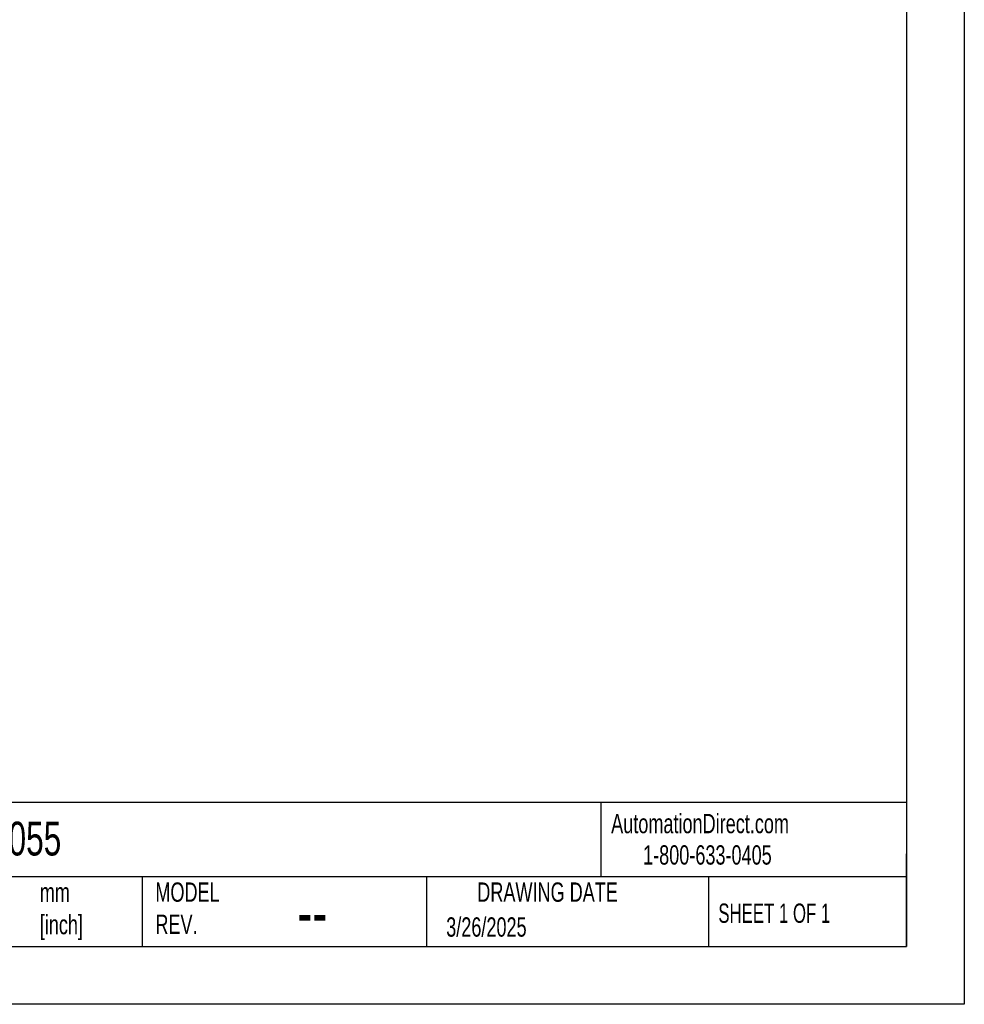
# Model space of a CAD drawing. Header units: millimetres. Extents: x 0 to 2794, y 0 to 2159.
# Tile 42 of 66: x 1759 to 2794, y 0 to 1080. Entities that reach past the tile are written whole.
import ezdxf

# ---------------------------------------------------------------- set-up
doc = ezdxf.new("R2010")
doc.units = ezdxf.units.MM
doc.header["$LTSCALE"] = 10
doc.layers.add('TEXT', color=140, linetype='Continuous', lineweight=25)
doc.styles.add('SLDTEXTSTYLE0', font='TXT', dxfattribs={"width": 0.7})
doc.styles.add('SLDTEXTSTYLE1', font='TXT', dxfattribs={"width": 0.65})

msp = doc.modelspace()

# ---------------------------------------------------------------- linework, layer by layer
at = {"color": 7, "linetype": 'Continuous'}
for p, q in [((2794.02, 2159.03), (2794.02, 0.03)), ((2794.02, 0.03), (0.02, 0.03))]:
    msp.add_line(p, q, dxfattribs=at)
at = {"layer": 'TEXT'}
for p, q in [((2730.5, 2095.5), (2730.5, 63.5)), ((2730.5, 221.26), (63.5, 221.26)), ((2395.75, 221.26), (2395.75, 139.7)), ((2730.5, 63.5), (2730.5, 165.1)), ((2730.5, 139.7), (63.5, 139.7)), ((1893.01, 139.7), (1893.01, 63.5)), ((2204.66, 139.7), (2204.66, 63.5)), ((2513.49, 139.7), (2513.49, 63.5)), ((63.5, 63.5), (2730.5, 63.5))]:
    msp.add_line(p, q, dxfattribs=at)

# ---------------------------------------------------------------- texts
at = {"color": 179, "linetype": 'Continuous', "lineweight": 18, "char_height": 21.1667, "attachment_point": 1, "style": 'SLDTEXTSTYLE0'}
for s, insert in [('AutomationDirect.com', (2406.95, 208.77)), ('1-800-633-0405', (2441.92, 174.37))]:
    msp.add_mtext(s, dxfattribs=dict(at, insert=insert))
at = {"layer": 'TEXT'}
for s, insert, char_height, attachment_point, style in [('13256462055', (1592.08, 200.23), 37.0417, 1, 'SLDTEXTSTYLE0'), ('MODEL ^JREV.', (1907.34, 133.64), 21.1667, 1, 'SLDTEXTSTYLE0'), ('DRAWING DATE', (2337.25, 133.64), 21.1667, 2, 'SLDTEXTSTYLE0'), ('mm^J[inch]', (1780.64, 133.29), 21.167, 1, 'SLDTEXTSTYLE0'), ('SHEET 1 OF 1', (2524.41, 110.51), 21.1667, 1, 'SLDTEXTSTYLE1'), ('--', (2062.98, 127.34), 52.917, 1, 'SLDTEXTSTYLE0'), ('3/26/2025', (2226.13, 95.37), 21.167, 1, 'SLDTEXTSTYLE0')]:
    msp.add_mtext(s, dxfattribs=dict(at, insert=insert, char_height=char_height, attachment_point=attachment_point, style=style))

doc.saveas('drawing.dxf')
